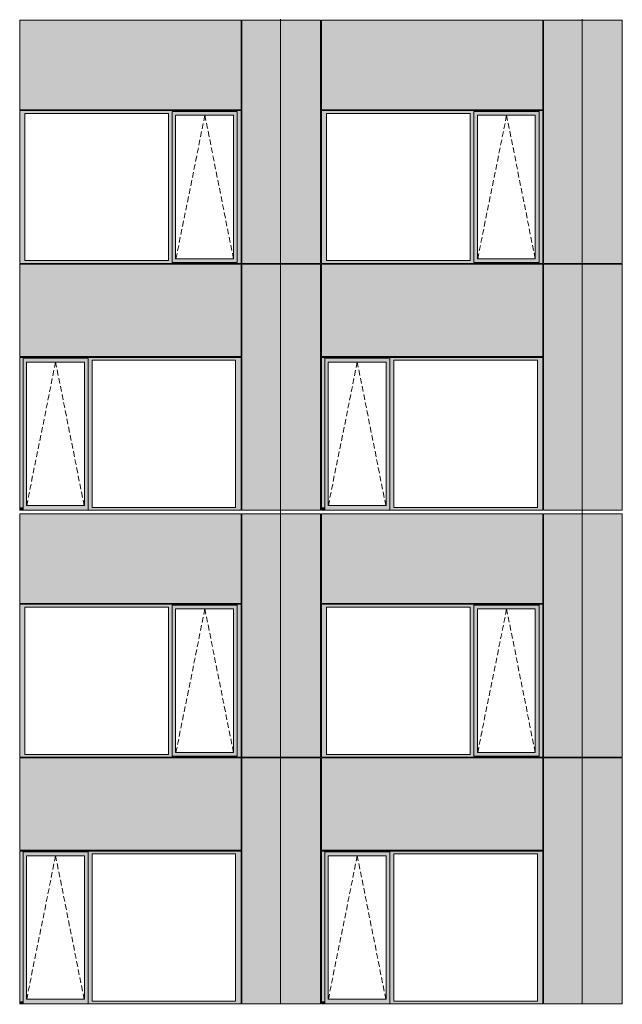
# Model space of a CAD drawing. Header units: millimetres. Extents: x 374857 to 755273, y -2664 to 302042.
# Tile 7 of 48: x 393236 to 400925, y 14093 to 26658. Entities that reach past the tile are written whole.
import ezdxf

# ---------------------------------------------------------------- set-up
doc = ezdxf.new("R2010")
doc.units = ezdxf.units.MM
doc.header["$MEASUREMENT"] = 0
doc.linetypes.add('OO_EOIAAY', pattern=[105.833361, 70.555568, -35.277793])
for name, color, linetype, lineweight in [('0_Ном._пера__1', 7, 'Continuous', 0), ('0_Ном._пера__120', 7, 'Continuous', 0), ('_0 фасадные панели-1_Ном._пера__1', 7, 'Continuous', 0), ('АР-Стены_внешние_.АР_Ном._пера__1', 7, 'Continuous', 0)]:
    doc.layers.add(name, color=color, linetype=linetype, lineweight=lineweight)
doc.layers.add('АР-Стены_внешние_.АР_Ном._пера__214', color=7, linetype='Continuous', lineweight=0, true_color=0xe2eaf1)

msp = doc.modelspace()

# ---------------------------------------------------------------- hatches: boundary and pattern name
at = {"layer": '0_Ном._пера__1', "linetype": 'Continuous', "lineweight": 0, "true_color": 0x000000}
for points in [[(393236.273, 25463.432), (393303.747, 25463.432), (395136.202, 25463.432), (395180.695, 25463.432), (395180.695, 25488.432), (396012.426, 25488.432), (396012.426, 25463.432), (396060.662, 25463.432), (396060.662, 25498.432), (393236.273, 25498.432)], [(393303.747, 23583.432), (393303.747, 25463.432), (393236.273, 25463.432), (393236.273, 23583.432)], [(395180.695, 25463.432), (395136.202, 25463.432), (395136.202, 23583.432), (395180.695, 23583.432)], [(395180.695, 25488.432), (395180.695, 25438.432), (395226.388, 25438.432), (395962.99, 25438.432), (396012.426, 25438.432), (396012.426, 25488.432)], [(395180.695, 25438.432), (395180.695, 23608.432), (395226.388, 23608.432), (395226.388, 25438.432)], [(396012.426, 25438.432), (395963.739, 25438.432), (395963.739, 23608.432), (396012.426, 23608.432)], [(396012.426, 23583.432), (396060.662, 23583.432), (396060.662, 25463.432), (396012.426, 25463.432)], [(397085.328, 25463.432), (397152.802, 25463.432), (398986.202, 25463.432), (399030.694, 25463.432), (399030.694, 25488.432), (399862.426, 25488.432), (399862.426, 25463.432), (399910.662, 25463.432), (399910.662, 25498.432), (397085.328, 25498.432)], [(397152.802, 23583.432), (397152.802, 25463.432), (397085.328, 25463.432), (397085.328, 23583.432)], [(399030.694, 25463.432), (398986.202, 25463.432), (398986.202, 23583.432), (399030.694, 23583.432)], [(399030.694, 25438.432), (399030.694, 23608.432), (399076.388, 23608.432), (399076.388, 25438.432)], [(399030.694, 25488.432), (399030.694, 25438.432), (399076.388, 25438.432), (399812.99, 25438.432), (399862.426, 25438.432), (399862.426, 25488.432)], [(399862.426, 25438.432), (399813.738, 25438.432), (399813.738, 23608.432), (399862.426, 23608.432)], [(399862.426, 23583.432), (399910.662, 23583.432), (399910.662, 25463.432), (399862.426, 25463.432)], [(393303.747, 23583.432), (393236.273, 23583.432), (393236.273, 23548.432), (396060.662, 23548.432), (396060.662, 23583.432), (396012.426, 23583.432), (396012.426, 23558.432), (395180.695, 23558.432), (395180.695, 23583.432), (395136.202, 23583.432)], [(395180.695, 23608.432), (395180.695, 23558.432), (396012.426, 23558.432), (396012.426, 23608.432), (395962.99, 23608.432), (395226.388, 23608.432)], [(397152.802, 23583.432), (397085.328, 23583.432), (397085.328, 23548.432), (399910.662, 23548.432), (399910.662, 23583.432), (399862.426, 23583.432), (399862.426, 23558.432), (399030.694, 23558.432), (399030.694, 23583.432), (398986.202, 23583.432)], [(399030.694, 23608.432), (399030.694, 23558.432), (399862.426, 23558.432), (399862.426, 23608.432), (399812.99, 23608.432), (399076.388, 23608.432)], [(396060.662, 22348.432), (393236.273, 22348.432), (393236.273, 22313.432), (393279.029, 22313.432), (393279.029, 22338.432), (394110.761, 22338.432), (394110.761, 22313.432), (394158.997, 22313.432), (395991.451, 22313.432), (396060.662, 22313.432)], [(393279.029, 20433.432), (393279.029, 22313.432), (393236.273, 22313.432), (393236.273, 20433.432)], [(393279.029, 22338.432), (393279.029, 22288.432), (393324.722, 22288.432), (394061.324, 22288.432), (394110.761, 22288.432), (394110.761, 22338.432)], [(393279.029, 22288.432), (393279.029, 20458.432), (393324.722, 20458.432), (393324.722, 22288.432)], [(394110.761, 22288.432), (394062.073, 22288.432), (394062.073, 20458.432), (394110.761, 20458.432)], [(394110.761, 22313.432), (394110.761, 20433.432), (394158.997, 20433.432), (394158.997, 22313.432)], [(395991.451, 20433.432), (396060.662, 20433.432), (396060.662, 22313.432), (395991.451, 22313.432)], [(399910.662, 22348.432), (397085.328, 22348.432), (397085.328, 22313.432), (397128.084, 22313.432), (397128.084, 22338.432), (397959.816, 22338.432), (397959.816, 22313.432), (398008.051, 22313.432), (399841.451, 22313.432), (399910.662, 22313.432)], [(397128.084, 20433.432), (397128.084, 22313.432), (397085.328, 22313.432), (397085.328, 20433.432)], [(397128.084, 22338.432), (397128.084, 22288.432), (397173.777, 22288.432), (397910.379, 22288.432), (397959.816, 22288.432), (397959.816, 22338.432)], [(397128.084, 22288.432), (397128.084, 20458.432), (397173.777, 20458.432), (397173.777, 22288.432)], [(397959.816, 22288.432), (397911.128, 22288.432), (397911.128, 20458.432), (397959.816, 20458.432)], [(397959.816, 22313.432), (397959.816, 20433.432), (398008.051, 20433.432), (398008.051, 22313.432)], [(399841.451, 20433.432), (399910.662, 20433.432), (399910.662, 22313.432), (399841.451, 22313.432)], [(393236.273, 20433.432), (393236.273, 20398.432), (393244.724, 20398.432), (393279.029, 20398.432), (393279.029, 20433.432)], [(393279.029, 20458.432), (393279.029, 20398.432), (394110.761, 20398.432), (394110.761, 20458.432), (394061.324, 20458.432), (393324.722, 20458.432)], [(394110.761, 20433.432), (394110.761, 20398.432), (396050.787, 20398.432), (396060.662, 20398.432), (396060.662, 20433.432), (395991.451, 20433.432), (394158.997, 20433.432)], [(397085.328, 20433.432), (397085.328, 20398.432), (397093.779, 20398.432), (397128.084, 20398.432), (397128.084, 20433.432)], [(397128.084, 20458.432), (397128.084, 20398.432), (397959.816, 20398.432), (397959.816, 20458.432), (397910.379, 20458.432), (397173.777, 20458.432)], [(397959.816, 20433.432), (397959.816, 20398.432), (399900.787, 20398.432), (399910.662, 20398.432), (399910.662, 20433.432), (399841.451, 20433.432), (398008.051, 20433.432)], [(393236.273, 19163.425), (393303.747, 19163.425), (395136.202, 19163.425), (395180.695, 19163.425), (395180.695, 19188.425), (396012.426, 19188.425), (396012.426, 19163.425), (396060.662, 19163.425), (396060.662, 19198.425), (393236.273, 19198.425)], [(393303.747, 17283.425), (393303.747, 19163.425), (393236.273, 19163.425), (393236.273, 17283.425)], [(395180.695, 19163.425), (395136.202, 19163.425), (395136.202, 17283.425), (395180.695, 17283.425)], [(395180.695, 19188.425), (395180.695, 19138.425), (395226.388, 19138.425), (395962.99, 19138.425), (396012.426, 19138.425), (396012.426, 19188.425)], [(395180.695, 19138.425), (395180.695, 17308.425), (395226.388, 17308.425), (395226.388, 19138.425)], [(396012.426, 19138.425), (395963.739, 19138.425), (395963.739, 17308.425), (396012.426, 17308.425)], [(396012.426, 17283.425), (396060.662, 17283.425), (396060.662, 19163.425), (396012.426, 19163.425)], [(397085.328, 19163.425), (397152.802, 19163.425), (398986.202, 19163.425), (399030.694, 19163.425), (399030.694, 19188.425), (399862.426, 19188.425), (399862.426, 19163.425), (399910.662, 19163.425), (399910.662, 19198.425), (397085.328, 19198.425)], [(397152.802, 17283.425), (397152.802, 19163.425), (397085.328, 19163.425), (397085.328, 17283.425)], [(399030.694, 19163.425), (398986.202, 19163.425), (398986.202, 17283.425), (399030.694, 17283.425)], [(399030.694, 19138.425), (399030.694, 17308.425), (399076.388, 17308.425), (399076.388, 19138.425)], [(399030.694, 19188.425), (399030.694, 19138.425), (399076.388, 19138.425), (399812.99, 19138.425), (399862.426, 19138.425), (399862.426, 19188.425)], [(399862.426, 19138.425), (399813.738, 19138.425), (399813.738, 17308.425), (399862.426, 17308.425)], [(399862.426, 17283.425), (399910.662, 17283.425), (399910.662, 19163.425), (399862.426, 19163.425)], [(393303.747, 17283.425), (393236.273, 17283.425), (393236.273, 17248.425), (396060.662, 17248.425), (396060.662, 17283.425), (396012.426, 17283.425), (396012.426, 17258.425), (395180.695, 17258.425), (395180.695, 17283.425), (395136.202, 17283.425)], [(395180.695, 17308.425), (395180.695, 17258.425), (396012.426, 17258.425), (396012.426, 17308.425), (395962.99, 17308.425), (395226.388, 17308.425)], [(397152.802, 17283.425), (397085.328, 17283.425), (397085.328, 17248.425), (399910.662, 17248.425), (399910.662, 17283.425), (399862.426, 17283.425), (399862.426, 17258.425), (399030.694, 17258.425), (399030.694, 17283.425), (398986.202, 17283.425)], [(399030.694, 17308.425), (399030.694, 17258.425), (399862.426, 17258.425), (399862.426, 17308.425), (399812.99, 17308.425), (399076.388, 17308.425)], [(396060.662, 16048.425), (393236.273, 16048.425), (393236.273, 16013.425), (393279.029, 16013.425), (393279.029, 16038.425), (394110.761, 16038.425), (394110.761, 16013.425), (394158.997, 16013.425), (395991.451, 16013.425), (396060.662, 16013.425)], [(393279.029, 14133.425), (393279.029, 16013.425), (393236.273, 16013.425), (393236.273, 14133.425)], [(393279.029, 16038.425), (393279.029, 15988.425), (393324.722, 15988.425), (394061.324, 15988.425), (394110.761, 15988.425), (394110.761, 16038.425)], [(393279.029, 15988.425), (393279.029, 14158.425), (393324.722, 14158.425), (393324.722, 15988.425)], [(394110.761, 15988.425), (394062.073, 15988.425), (394062.073, 14158.425), (394110.761, 14158.425)], [(394110.761, 16013.425), (394110.761, 14133.425), (394158.997, 14133.425), (394158.997, 16013.425)], [(395991.451, 14133.425), (396060.662, 14133.425), (396060.662, 16013.425), (395991.451, 16013.425)], [(399910.662, 16048.425), (397085.328, 16048.425), (397085.328, 16013.425), (397128.084, 16013.425), (397128.084, 16038.425), (397959.816, 16038.425), (397959.816, 16013.425), (398008.051, 16013.425), (399841.451, 16013.425), (399910.662, 16013.425)], [(397128.084, 14133.425), (397128.084, 16013.425), (397085.328, 16013.425), (397085.328, 14133.425)], [(397128.084, 16038.425), (397128.084, 15988.425), (397173.777, 15988.425), (397910.379, 15988.425), (397959.816, 15988.425), (397959.816, 16038.425)], [(397128.084, 15988.425), (397128.084, 14158.425), (397173.777, 14158.425), (397173.777, 15988.425)], [(397959.816, 15988.425), (397911.128, 15988.425), (397911.128, 14158.425), (397959.816, 14158.425)], [(397959.816, 16013.425), (397959.816, 14133.425), (398008.051, 14133.425), (398008.051, 16013.425)], [(399841.451, 14133.425), (399910.662, 14133.425), (399910.662, 16013.425), (399841.451, 16013.425)], [(393236.273, 14133.425), (393236.273, 14098.425), (393244.724, 14098.425), (393279.029, 14098.425), (393279.029, 14133.425)], [(393279.029, 14158.425), (393279.029, 14098.425), (394110.761, 14098.425), (394110.761, 14158.425), (394061.324, 14158.425), (393324.722, 14158.425)], [(394110.761, 14133.425), (394110.761, 14098.425), (396050.787, 14098.425), (396060.662, 14098.425), (396060.662, 14133.425), (395991.451, 14133.425), (394158.997, 14133.425)], [(397085.328, 14133.425), (397085.328, 14098.425), (397093.779, 14098.425), (397128.084, 14098.425), (397128.084, 14133.425)], [(397128.084, 14158.425), (397128.084, 14098.425), (397959.816, 14098.425), (397959.816, 14158.425), (397910.379, 14158.425), (397173.777, 14158.425)], [(397959.816, 14133.425), (397959.816, 14098.425), (399900.787, 14098.425), (399910.662, 14098.425), (399910.662, 14133.425), (399841.451, 14133.425), (398008.051, 14133.425)]]:
    msp.add_hatch(color=18, dxfattribs=at).paths.add_polyline_path(points)
at = {"layer": 'АР-Стены_внешние_.АР_Ном._пера__214', "linetype": 'Continuous', "lineweight": 0, "true_color": 0xe5e8eb}
for points in [[(393236.273, 25508.432), (396060.661, 25508.432), (396060.661, 26653.439), (393236.273, 26653.439)], [(396070.662, 26653.439), (396070.662, 23548.432), (396562.412, 23548.432), (396562.412, 26653.439)], [(396562.413, 26653.439), (396562.413, 23548.432), (397075.332, 23548.432), (397075.332, 26653.439)], [(397085.328, 25508.432), (399910.661, 25508.432), (399910.661, 26653.439), (397085.328, 26653.439)], [(399920.662, 26653.439), (399920.662, 23548.432), (400412.412, 23548.432), (400412.412, 26653.439)], [(400412.413, 26653.439), (400412.413, 23548.432), (400925.332, 23548.432), (400925.332, 26653.439)], [(396060.661, 23538.432), (393236.273, 23538.432), (393236.273, 22358.432), (396060.661, 22358.432)], [(396070.662, 23538.355), (396070.662, 20398.432), (396562.412, 20398.432), (396562.412, 23538.355)], [(396562.413, 23538.355), (396562.413, 20398.432), (397075.328, 20398.432), (397075.328, 23538.355)], [(399910.661, 23538.432), (397085.328, 23538.432), (397085.328, 22358.432), (399910.661, 22358.432)], [(399920.662, 23538.355), (399920.662, 20398.432), (400412.412, 20398.432), (400412.412, 23538.355)], [(400412.413, 23538.355), (400412.413, 20398.432), (400925.328, 20398.432), (400925.328, 23538.355)], [(393236.273, 19208.425), (396060.661, 19208.425), (396060.661, 20353.432), (393236.273, 20353.432)], [(396070.662, 20353.432), (396070.662, 17248.425), (396562.412, 17248.425), (396562.412, 20353.432)], [(396562.413, 20353.432), (396562.413, 17248.425), (397075.332, 17248.425), (397075.332, 20353.432)], [(397085.328, 19208.425), (399910.661, 19208.425), (399910.661, 20353.432), (397085.328, 20353.432)], [(399920.662, 20353.432), (399920.662, 17248.425), (400412.412, 17248.425), (400412.412, 20353.432)], [(400412.413, 20353.432), (400412.413, 17248.425), (400925.332, 17248.425), (400925.332, 20353.432)], [(396060.661, 17238.425), (393236.273, 17238.425), (393236.273, 16058.425), (396060.661, 16058.425)], [(396070.662, 17238.348), (396070.662, 14098.425), (396562.412, 14098.425), (396562.412, 17238.348)], [(396562.413, 17238.348), (396562.413, 14098.425), (397075.328, 14098.425), (397075.328, 17238.348)], [(399910.661, 17238.425), (397085.328, 17238.425), (397085.328, 16058.425), (399910.661, 16058.425)], [(399920.662, 17238.348), (399920.662, 14098.425), (400412.412, 14098.425), (400412.412, 17238.348)], [(400412.413, 17238.348), (400412.413, 14098.425), (400925.328, 14098.425), (400925.328, 17238.348)]]:
    msp.add_hatch(color=254, dxfattribs=at).paths.add_polyline_path(points)

# ---------------------------------------------------------------- linework, layer by layer
at = {"layer": '0_Ном._пера__120', "color": 7, "linetype": 'OO_EOIAAY', "lineweight": 0}
for p, q in [((395599.515, 25438.432), (395230.494, 23608.432)), ((395963.739, 23608.432), (395599.515, 25438.432)), ((399449.514, 25438.432), (399080.493, 23608.432)), ((399813.738, 23608.432), (399449.514, 25438.432)), ((393694.492, 22288.432), (393325.471, 20458.432)), ((394058.716, 20458.432), (393694.492, 22288.432)), ((397543.547, 22288.432), (397174.526, 20458.432)), ((397907.771, 20458.432), (397543.547, 22288.432)), ((395599.515, 19138.425), (395230.494, 17308.425)), ((395963.739, 17308.425), (395599.515, 19138.425)), ((399449.514, 19138.425), (399080.493, 17308.425)), ((399813.738, 17308.425), (399449.514, 19138.425)), ((393694.492, 15988.425), (393325.471, 14158.425)), ((394058.716, 14158.425), (393694.492, 15988.425)), ((397543.547, 15988.425), (397174.526, 14158.425)), ((397907.771, 14158.425), (397543.547, 15988.425))]:
    msp.add_line(p, q, dxfattribs=at)
at = {"layer": '_0 фасадные панели-1_Ном._пера__1', "color": 7, "linetype": 'Continuous', "lineweight": 0}
for p, q in [((393236.273, 25508.432), (393236.273, 26653.439)), ((396060.662, 26653.439), (393236.273, 26653.439)), ((396060.661, 26653.439), (393236.273, 26653.439)), ((396060.661, 25508.432), (396060.661, 26653.439)), ((396562.412, 26653.439), (396070.662, 26653.439)), ((396070.665, 23548.432), (396070.665, 26653.439)), ((396562.412, 26653.439), (396070.667, 26653.439)), ((396562.412, 23548.432), (396562.412, 26653.439)), ((396562.412, 26653.439), (396562.412, 23548.432)), ((397075.332, 26653.439), (396562.413, 26653.439)), ((397075.328, 26653.439), (396562.413, 26653.439)), ((397085.328, 25508.432), (397085.328, 26653.439)), ((399910.662, 26653.439), (397085.328, 26653.439)), ((399910.661, 26653.439), (397085.328, 26653.439)), ((399910.661, 25508.432), (399910.661, 26653.439)), ((400412.412, 26653.439), (399920.662, 26653.439)), ((399920.665, 23548.432), (399920.665, 26653.439)), ((400412.412, 26653.439), (399920.666, 26653.439)), ((400412.412, 23548.432), (400412.412, 26653.439)), ((400412.412, 26653.439), (400412.412, 23548.432)), ((400925.332, 26653.439), (400412.413, 26653.439)), ((400925.328, 26653.439), (400412.413, 26653.439)), ((396060.662, 23538.432), (393236.273, 23538.432)), ((393236.273, 22358.432), (393236.273, 23538.432)), ((396053.176, 23548.432), (396060.661, 23548.432)), ((396060.661, 22358.432), (396060.661, 23538.432)), ((396562.412, 23548.432), (396070.662, 23548.432)), ((396560.676, 23538.432), (396070.662, 23538.432)), ((397075.332, 23548.432), (396562.412, 23548.432)), ((396562.412, 20398.432), (396562.412, 23538.355)), ((396562.412, 23538.355), (396562.412, 20398.432)), ((397075.328, 23538.432), (396562.413, 23538.432)), ((399910.662, 23538.432), (397085.328, 23538.432)), ((397085.328, 22358.432), (397085.328, 23538.432)), ((399903.176, 23548.432), (399910.661, 23548.432)), ((399910.661, 22358.432), (399910.661, 23538.432)), ((400412.412, 23548.432), (399920.662, 23548.432)), ((400410.675, 23538.432), (399920.662, 23538.432)), ((400925.332, 23548.432), (400412.412, 23548.432)), ((400412.412, 20398.432), (400412.412, 23538.355)), ((400412.412, 23538.355), (400412.412, 20398.432)), ((400925.328, 23538.432), (400412.413, 23538.432)), ((396050.787, 20398.432), (393236.273, 20398.432)), ((396060.661, 20398.243), (393236.273, 20398.243)), ((396053.176, 20398.432), (396060.661, 20398.432)), ((396562.412, 20398.432), (396070.662, 20398.432)), ((396562.412, 20398.432), (396070.667, 20398.432)), ((397074.984, 20398.432), (396562.412, 20398.432)), ((397075.328, 20398.432), (396562.413, 20398.432)), ((399900.787, 20398.432), (397085.328, 20398.432)), ((399910.661, 20398.243), (397085.328, 20398.243)), ((399903.176, 20398.432), (399910.661, 20398.432)), ((400412.411, 20398.432), (399920.662, 20398.432)), ((400412.412, 20398.432), (399920.666, 20398.432)), ((400924.984, 20398.432), (400412.412, 20398.432)), ((400925.328, 20398.432), (400412.413, 20398.432)), ((393236.273, 19208.425), (393236.273, 20353.432)), ((396060.661, 20353.432), (393236.273, 20353.432)), ((396060.661, 19208.425), (396060.661, 20353.432)), ((396070.665, 17248.425), (396070.665, 20353.432)), ((396562.412, 20353.432), (396070.667, 20353.432)), ((396562.412, 17248.425), (396562.412, 20353.432)), ((396562.412, 20353.432), (396562.412, 17248.425)), ((397075.332, 20353.432), (396562.413, 20353.432)), ((397085.328, 19208.425), (397085.328, 20353.432)), ((399910.661, 20353.432), (397085.328, 20353.432)), ((399910.661, 19208.425), (399910.661, 20353.432)), ((399920.665, 17248.425), (399920.665, 20353.432)), ((400412.412, 20353.432), (399920.666, 20353.432)), ((400412.412, 17248.425), (400412.412, 20353.432)), ((400412.412, 20353.432), (400412.412, 17248.425)), ((400925.332, 20353.432), (400412.413, 20353.432)), ((393236.273, 16058.425), (393236.273, 17238.425)), ((396060.661, 17238.425), (393236.273, 17238.425)), ((396053.176, 17248.425), (396060.661, 17248.425)), ((396060.661, 16058.425), (396060.661, 17238.425)), ((396562.412, 17248.425), (396070.662, 17248.425)), ((396562.412, 17238.348), (396070.662, 17238.348)), ((397075.332, 17248.425), (396562.412, 17248.425)), ((396562.412, 14098.425), (396562.412, 17238.348)), ((397075.328, 17238.348), (396562.412, 17238.348)), ((396562.412, 17238.348), (396562.412, 14098.425)), ((397085.328, 16058.425), (397085.328, 17238.425)), ((399910.661, 17238.425), (397085.328, 17238.425)), ((399903.176, 17248.425), (399910.661, 17248.425)), ((399910.661, 16058.425), (399910.661, 17238.425)), ((400412.412, 17248.425), (399920.662, 17248.425)), ((400412.412, 17238.348), (399920.662, 17238.348)), ((400925.332, 17248.425), (400412.412, 17248.425)), ((400412.412, 14098.425), (400412.412, 17238.348)), ((400925.328, 17238.348), (400412.412, 17238.348)), ((400412.412, 17238.348), (400412.412, 14098.425)), ((396050.787, 14098.425), (393236.273, 14098.425)), ((396053.176, 14098.425), (396060.661, 14098.425)), ((396562.412, 14098.425), (396070.662, 14098.425)), ((397075.328, 14098.425), (396562.413, 14098.425)), ((399900.787, 14098.425), (397085.328, 14098.425)), ((399903.176, 14098.425), (399910.661, 14098.425)), ((400412.411, 14098.425), (399920.662, 14098.425)), ((400925.328, 14098.425), (400412.413, 14098.425))]:
    msp.add_line(p, q, dxfattribs=at)
at = {"layer": 'АР-Стены_внешние_.АР_Ном._пера__1', "color": 7, "linetype": 'Continuous', "lineweight": 0}
for p, q in [((396562.413, 26663.439), (396562.413, 26653.439)), ((397075.332, 23548.432), (397075.332, 26653.439)), ((400412.413, 26663.439), (400412.413, 26653.439)), ((400925.332, 23548.432), (400925.332, 26653.439)), ((393236.273, 25508.432), (396060.661, 25508.432)), ((397085.328, 25508.432), (399910.661, 25508.432)), ((393236.273, 25463.432), (393236.273, 25498.432)), ((393236.273, 25498.432), (396060.662, 25498.432)), ((393236.273, 23583.432), (393236.273, 25463.432)), ((393303.747, 25463.432), (393303.747, 23583.432)), ((395136.202, 25463.432), (393303.747, 25463.432)), ((395136.202, 23583.432), (395136.202, 25463.432)), ((396012.426, 25488.432), (395180.695, 25488.432)), ((395180.695, 25488.432), (395180.695, 25463.432)), ((395180.695, 25463.432), (395180.695, 23583.432)), ((395226.388, 25438.432), (395226.388, 23608.432)), ((395227.137, 25438.432), (395226.388, 25438.432)), ((395227.137, 25438.432), (395963.739, 25438.432)), ((395963.739, 25438.432), (395963.739, 23608.432)), ((396012.426, 25488.432), (396012.426, 25438.432)), ((396012.426, 25438.432), (396012.426, 23608.432)), ((396060.662, 25498.432), (396060.662, 25463.432)), ((396060.662, 25463.432), (396060.662, 23583.432)), ((397085.328, 25463.432), (397085.328, 25498.432)), ((397085.328, 25498.432), (399910.662, 25498.432)), ((397085.328, 23583.432), (397085.328, 25463.432)), ((397152.802, 25463.432), (397152.802, 23583.432)), ((398986.202, 25463.432), (397152.802, 25463.432)), ((398986.202, 23583.432), (398986.202, 25463.432)), ((399862.426, 25488.432), (399030.694, 25488.432)), ((399030.694, 25488.432), (399030.694, 25463.432)), ((399030.694, 25463.432), (399030.694, 23583.432)), ((399076.388, 25438.432), (399076.388, 23608.432)), ((399077.136, 25438.432), (399076.388, 25438.432)), ((399077.136, 25438.432), (399813.738, 25438.432)), ((399813.738, 25438.432), (399813.738, 23608.432)), ((399862.426, 25488.432), (399862.426, 25438.432)), ((399862.426, 25438.432), (399862.426, 23608.432)), ((399910.662, 25498.432), (399910.662, 25463.432)), ((399910.662, 25463.432), (399910.662, 23583.432)), ((393236.273, 23548.432), (393236.273, 23583.432)), ((396060.662, 23548.432), (393236.273, 23548.432)), ((393303.747, 23583.432), (395136.202, 23583.432)), ((395180.695, 23583.432), (395180.695, 23558.432)), ((395180.695, 23558.432), (396012.426, 23558.432)), ((395226.388, 23608.432), (395227.137, 23608.432)), ((395963.739, 23608.432), (395227.137, 23608.432)), ((396012.426, 23608.432), (396012.426, 23558.432)), ((396060.662, 23583.432), (396060.662, 23548.432)), ((396070.662, 20398.432), (396070.662, 23538.355)), ((396562.412, 23548.432), (396562.412, 23538.355)), ((396562.412, 23538.355), (396562.412, 23548.432)), ((397075.328, 23538.355), (397075.328, 20398.432)), ((397085.328, 23548.432), (397085.328, 23583.432)), ((399910.662, 23548.432), (397085.328, 23548.432)), ((397152.802, 23583.432), (398986.202, 23583.432)), ((399030.694, 23583.432), (399030.694, 23558.432)), ((399030.694, 23558.432), (399862.426, 23558.432)), ((399076.388, 23608.432), (399077.136, 23608.432)), ((399813.738, 23608.432), (399077.136, 23608.432)), ((399862.426, 23608.432), (399862.426, 23558.432)), ((399910.662, 23583.432), (399910.662, 23548.432)), ((399920.662, 20398.432), (399920.662, 23538.355)), ((400412.412, 23548.432), (400412.412, 23538.355)), ((400412.412, 23538.355), (400412.412, 23548.432)), ((400925.328, 23538.355), (400925.328, 20398.432)), ((396060.661, 22358.432), (393236.273, 22358.432)), ((396060.662, 22348.432), (393236.273, 22348.432)), ((393236.273, 22348.432), (393236.273, 22313.432)), ((393236.273, 22313.432), (393236.273, 20433.432)), ((393279.029, 22338.432), (394110.761, 22338.432)), ((393279.029, 22313.432), (393279.029, 22338.432)), ((393279.029, 22313.432), (393279.029, 20433.432)), ((393324.722, 20458.432), (393324.722, 22288.432)), ((393324.722, 22288.432), (393325.471, 22288.432)), ((394062.073, 22288.432), (393325.471, 22288.432)), ((394062.073, 20458.432), (394062.073, 22288.432)), ((394110.761, 22288.432), (394110.761, 22338.432)), ((394110.761, 20458.432), (394110.761, 22288.432)), ((394158.997, 20433.432), (394158.997, 22313.432)), ((394158.997, 22313.432), (395991.451, 22313.432)), ((395991.451, 22313.432), (395991.451, 20433.432)), ((396060.662, 22313.432), (396060.662, 22348.432)), ((396060.662, 20433.432), (396060.662, 22313.432)), ((399910.661, 22358.432), (397085.328, 22358.432)), ((399910.662, 22348.432), (397085.328, 22348.432)), ((397085.328, 22348.432), (397085.328, 22313.432)), ((397085.328, 22313.432), (397085.328, 20433.432)), ((397128.084, 22338.432), (397959.816, 22338.432)), ((397128.084, 22313.432), (397128.084, 22338.432)), ((397128.084, 22313.432), (397128.084, 20433.432)), ((397173.777, 20458.432), (397173.777, 22288.432)), ((397173.777, 22288.432), (397174.526, 22288.432)), ((397911.128, 22288.432), (397174.526, 22288.432)), ((397911.128, 20458.432), (397911.128, 22288.432)), ((397959.816, 22288.432), (397959.816, 22338.432)), ((397959.816, 20458.432), (397959.816, 22288.432)), ((398008.051, 20433.432), (398008.051, 22313.432)), ((398008.051, 22313.432), (399841.451, 22313.432)), ((399841.451, 22313.432), (399841.451, 20433.432)), ((399910.662, 22313.432), (399910.662, 22348.432)), ((399910.662, 20433.432), (399910.662, 22313.432)), ((393236.273, 20433.432), (393236.273, 20398.432)), ((393279.029, 20433.432), (393279.029, 20398.432)), ((393325.471, 20458.432), (393324.722, 20458.432)), ((393325.471, 20458.432), (394062.073, 20458.432)), ((394110.761, 20398.432), (394110.761, 20458.432)), ((395991.451, 20433.432), (394158.997, 20433.432)), ((396020.945, 20398.432), (396060.662, 20398.432)), ((396060.662, 20398.432), (396060.662, 20433.432)), ((396562.412, 20398.432), (396562.412, 20353.432)), ((396562.412, 20353.432), (396562.412, 20398.432)), ((397085.328, 20433.432), (397085.328, 20398.432)), ((397128.084, 20433.432), (397128.084, 20398.432)), ((397174.526, 20458.432), (397173.777, 20458.432)), ((397174.526, 20458.432), (397911.128, 20458.432)), ((397959.816, 20398.432), (397959.816, 20458.432)), ((399841.451, 20433.432), (398008.051, 20433.432)), ((399870.944, 20398.432), (399910.662, 20398.432)), ((399910.662, 20398.432), (399910.662, 20433.432)), ((400412.412, 20398.432), (400412.412, 20353.432)), ((400412.412, 20353.432), (400412.412, 20398.432)), ((397075.332, 17248.425), (397075.332, 20353.432)), ((400925.332, 17248.425), (400925.332, 20353.432)), ((393236.273, 19208.425), (396060.661, 19208.425)), ((393236.273, 19163.425), (393236.273, 19198.425)), ((393236.273, 19198.425), (396060.662, 19198.425)), ((393236.273, 17283.425), (393236.273, 19163.425)), ((393303.747, 19163.425), (393303.747, 17283.425)), ((395136.202, 19163.425), (393303.747, 19163.425)), ((395136.202, 17283.425), (395136.202, 19163.425)), ((396012.426, 19188.425), (395180.695, 19188.425)), ((395180.695, 19188.425), (395180.695, 19163.425)), ((395180.695, 19163.425), (395180.695, 17283.425)), ((395226.388, 19138.425), (395226.388, 17308.425)), ((395227.137, 19138.425), (395226.388, 19138.425)), ((395227.137, 19138.425), (395963.739, 19138.425)), ((395963.739, 19138.425), (395963.739, 17308.425)), ((396012.426, 19188.425), (396012.426, 19138.425)), ((396012.426, 19138.425), (396012.426, 17308.425)), ((396060.662, 19198.425), (396060.662, 19163.425)), ((396060.662, 19163.425), (396060.662, 17283.425)), ((397085.328, 19208.425), (399910.661, 19208.425)), ((397085.328, 19163.425), (397085.328, 19198.425)), ((397085.328, 19198.425), (399910.662, 19198.425)), ((397085.328, 17283.425), (397085.328, 19163.425)), ((397152.802, 19163.425), (397152.802, 17283.425)), ((398986.202, 19163.425), (397152.802, 19163.425)), ((398986.202, 17283.425), (398986.202, 19163.425)), ((399862.426, 19188.425), (399030.694, 19188.425)), ((399030.694, 19188.425), (399030.694, 19163.425)), ((399030.694, 19163.425), (399030.694, 17283.425)), ((399076.388, 19138.425), (399076.388, 17308.425)), ((399077.136, 19138.425), (399076.388, 19138.425)), ((399077.136, 19138.425), (399813.738, 19138.425)), ((399813.738, 19138.425), (399813.738, 17308.425)), ((399862.426, 19188.425), (399862.426, 19138.425)), ((399862.426, 19138.425), (399862.426, 17308.425)), ((399910.662, 19198.425), (399910.662, 19163.425)), ((399910.662, 19163.425), (399910.662, 17283.425)), ((393236.273, 17248.425), (393236.273, 17283.425)), ((396060.662, 17248.425), (393236.273, 17248.425)), ((393303.747, 17283.425), (395136.202, 17283.425)), ((395180.695, 17283.425), (395180.695, 17258.425)), ((395180.695, 17258.425), (396012.426, 17258.425)), ((395226.388, 17308.425), (395227.137, 17308.425)), ((395963.739, 17308.425), (395227.137, 17308.425)), ((396012.426, 17308.425), (396012.426, 17258.425)), ((396060.662, 17283.425), (396060.662, 17248.425)), ((396070.662, 14098.425), (396070.662, 17238.348)), ((396562.412, 17248.425), (396562.412, 17238.348)), ((396562.412, 17238.348), (396562.412, 17248.425)), ((397075.328, 17238.348), (397075.328, 14098.425)), ((397085.328, 17248.425), (397085.328, 17283.425)), ((399910.662, 17248.425), (397085.328, 17248.425)), ((397152.802, 17283.425), (398986.202, 17283.425)), ((399030.694, 17283.425), (399030.694, 17258.425)), ((399030.694, 17258.425), (399862.426, 17258.425)), ((399076.388, 17308.425), (399077.136, 17308.425)), ((399813.738, 17308.425), (399077.136, 17308.425)), ((399862.426, 17308.425), (399862.426, 17258.425)), ((399910.662, 17283.425), (399910.662, 17248.425)), ((399920.662, 14098.425), (399920.662, 17238.348)), ((400412.412, 17248.425), (400412.412, 17238.348)), ((400412.412, 17238.348), (400412.412, 17248.425)), ((400925.328, 17238.348), (400925.328, 14098.425)), ((396060.661, 16058.425), (393236.273, 16058.425)), ((396060.662, 16048.425), (393236.273, 16048.425)), ((393236.273, 16048.425), (393236.273, 16013.425)), ((393236.273, 16013.425), (393236.273, 14133.425)), ((393279.029, 16038.425), (394110.761, 16038.425)), ((393279.029, 16013.425), (393279.029, 16038.425)), ((393279.029, 16013.425), (393279.029, 14133.425)), ((393324.722, 14158.425), (393324.722, 15988.425)), ((393324.722, 15988.425), (393325.471, 15988.425)), ((394062.073, 15988.425), (393325.471, 15988.425)), ((394062.073, 14158.425), (394062.073, 15988.425)), ((394110.761, 15988.425), (394110.761, 16038.425)), ((394110.761, 14158.425), (394110.761, 15988.425)), ((394158.997, 14133.425), (394158.997, 16013.425)), ((394158.997, 16013.425), (395991.451, 16013.425)), ((395991.451, 16013.425), (395991.451, 14133.425)), ((396060.662, 16013.425), (396060.662, 16048.425)), ((396060.662, 14133.425), (396060.662, 16013.425)), ((399910.661, 16058.425), (397085.328, 16058.425)), ((399910.662, 16048.425), (397085.328, 16048.425)), ((397085.328, 16048.425), (397085.328, 16013.425)), ((397085.328, 16013.425), (397085.328, 14133.425)), ((397128.084, 16038.425), (397959.816, 16038.425)), ((397128.084, 16013.425), (397128.084, 16038.425)), ((397128.084, 16013.425), (397128.084, 14133.425)), ((397173.777, 14158.425), (397173.777, 15988.425)), ((397173.777, 15988.425), (397174.526, 15988.425)), ((397911.128, 15988.425), (397174.526, 15988.425)), ((397911.128, 14158.425), (397911.128, 15988.425)), ((397959.816, 15988.425), (397959.816, 16038.425)), ((397959.816, 14158.425), (397959.816, 15988.425)), ((398008.051, 14133.425), (398008.051, 16013.425)), ((398008.051, 16013.425), (399841.451, 16013.425)), ((399841.451, 16013.425), (399841.451, 14133.425)), ((399910.662, 16013.425), (399910.662, 16048.425)), ((399910.662, 14133.425), (399910.662, 16013.425)), ((393236.273, 14133.425), (393236.273, 14098.425)), ((393279.029, 14133.425), (393279.029, 14098.425)), ((393325.471, 14158.425), (393324.722, 14158.425)), ((393325.471, 14158.425), (394062.073, 14158.425)), ((394110.761, 14098.425), (394110.761, 14158.425)), ((395991.451, 14133.425), (394158.997, 14133.425)), ((396020.945, 14098.425), (396060.662, 14098.425)), ((396060.662, 14098.425), (396060.662, 14133.425)), ((396562.412, 14093.497), (396562.412, 14098.425)), ((396562.413, 14098.425), (396562.413, 14093.497)), ((397085.328, 14133.425), (397085.328, 14098.425)), ((397128.084, 14133.425), (397128.084, 14098.425)), ((397174.526, 14158.425), (397173.777, 14158.425)), ((397174.526, 14158.425), (397911.128, 14158.425)), ((397959.816, 14098.425), (397959.816, 14158.425)), ((399841.451, 14133.425), (398008.051, 14133.425)), ((399870.944, 14098.425), (399910.662, 14098.425)), ((399910.662, 14098.425), (399910.662, 14133.425)), ((400412.412, 14093.497), (400412.412, 14098.425)), ((400412.413, 14098.425), (400412.413, 14093.497))]:
    msp.add_line(p, q, dxfattribs=at)

doc.saveas('drawing.dxf')
